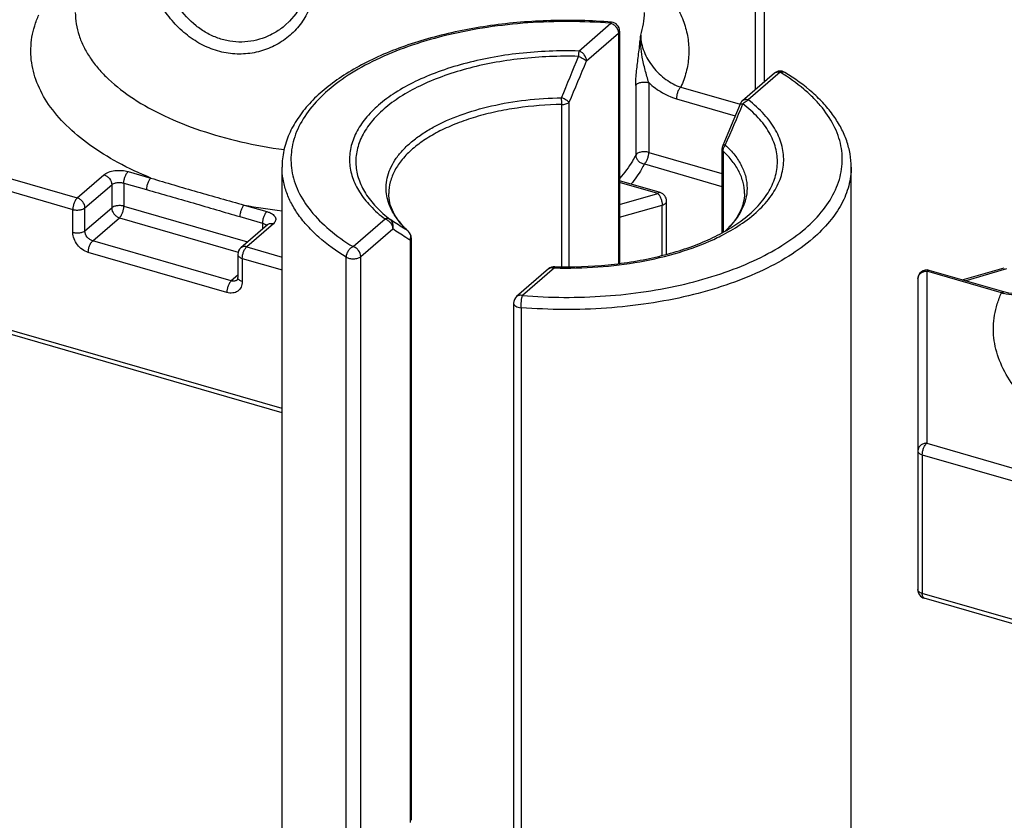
# Model space of a CAD drawing. Header units: millimetres. Extents: x 0 to 420, y 0 to 297.
# Tile 11 of 85: x 98 to 109, y 79 to 88. Entities that reach past the tile are written whole.
import ezdxf

# ---------------------------------------------------------------- set-up
doc = ezdxf.new("R2010")
doc.units = ezdxf.units.MM
doc.header["$LTSCALE"] = 23.1
doc.layers.add('0000434254_2_KÖRPERKANTE', color=7, linetype='CONTINUOUS')

msp = doc.modelspace()

# ---------------------------------------------------------------- linework, layer by layer
at = {"layer": '0000434254_2_KÖRPERKANTE', "color": 9, "linetype": 'Continuous'}
for p, q in [((105.8618, 87.3859), (105.8618, 89.1045)), ((103.8743, 87.8189), (104.2336, 88.1302)), ((103.9609, 87.7074), (104.3202, 88.0186)), ((104.3202, 88.0186), (104.3202, 85.4291)), ((106.1389, 87.5802), (105.7795, 87.2689)), ((104.5144, 87.433), (104.5144, 86.6487)), ((104.6614, 87.464), (104.6614, 86.6798)), ((105.0212, 87.413), (105.6872, 87.2208)), ((104.9712, 87.2831), (105.6336, 87.0919)), ((103.6817, 85.3945), (103.6817, 87.2175)), ((103.7655, 85.3943), (103.7655, 87.2424)), ((104.6614, 86.6798), (105.4842, 86.4422)), ((105.4962, 86.6937), (105.4962, 85.7819)), ((96.9618, 86.5353), (98.2342, 86.168)), ((104.6114, 86.5499), (105.4842, 86.2979)), ((96.9118, 86.4054), (98.1842, 86.0381)), ((98.2342, 86.168), (98.5342, 86.4278)), ((98.8074, 86.4644), (99.0618, 86.391)), ((98.3208, 86.0564), (98.6208, 86.3162)), ((98.6208, 86.3162), (98.6208, 86.0564)), ((98.7574, 86.3345), (98.7574, 86.0747)), ((98.7574, 86.3345), (99.0118, 86.2611)), ((104.7618, 86.2178), (104.3336, 86.3414)), ((104.3336, 86.0942), (104.7618, 86.2178)), ((98.1842, 85.7783), (98.1842, 86.0381)), ((98.3208, 85.7966), (98.3208, 86.0564)), ((98.3208, 85.7966), (98.6208, 86.0564)), ((98.7574, 86.0747), (100.1499, 85.6727)), ((100.1118, 86.0879), (100.3662, 86.0144)), ((104.3336, 85.9498), (104.8118, 86.0879)), ((104.8118, 85.5214), (104.8118, 86.0879)), ((98.4074, 85.685), (98.7074, 85.9448)), ((98.7074, 85.9448), (100.0438, 85.559)), ((100.0618, 85.958), (100.3162, 85.8845)), ((101.3354, 85.6202), (101.6948, 85.9314)), ((100.4394, 85.8778), (100.1394, 85.618)), ((100.3162, 85.8845), (100.3162, 85.8168)), ((100.3593, 85.8595), (100.3618, 85.8559)), ((101.422, 85.5086), (101.7813, 85.8198)), ((101.9579, 85.7917), (101.9523, 85.7963)), ((101.958, 85.7917), (101.9579, 85.7917)), ((99.9662, 85.235), (98.4074, 85.685)), ((100.1394, 85.618), (100.5371, 85.5032)), ((101.9767, 85.6933), (101.9767, 79.1474)), ((99.9162, 85.1051), (98.3574, 85.5551)), ((100.0894, 85.4881), (100.0894, 85.2283)), ((100.0894, 85.4881), (100.5371, 85.3589)), ((101.2579, 78.6604), (101.2579, 85.502)), ((101.422, 78.667), (101.422, 85.5086)), ((103.6, 85.3814), (103.2406, 85.0702)), ((103.6, 85.3814), (103.6027, 85.3814)), ((103.6, 85.3814), (103.6027, 85.3813)), ((108.2174, 85.2377), (108.6871, 85.3733)), ((100.0394, 85.2984), (99.9662, 85.235)), ((107.7871, 85.3444), (107.7871, 83.4103)), ((108.6277, 85.1018), (107.7871, 85.3444)), ((103.2246, 84.9342), (103.2246, 78.0926)), ((100.5371, 83.8), (96.9118, 84.8466)), ((107.7871, 83.4103), (109.0595, 83.043)), ((107.7371, 83.2804), (107.7371, 81.7216)), ((107.7371, 83.2804), (109.0095, 82.9131)), ((111.3625, 80.675), (107.7371, 81.7216))]:
    msp.add_line(p, q, dxfattribs=at)
at = {"layer": '0000434254_2_KÖRPERKANTE', "color": 7, "linetype": 'Continuous'}
for p, q in [((105.9618, 87.4725), (105.9618, 89.0179)), ((104.3336, 88.0436), (104.3336, 85.4309)), ((106.0734, 87.5691), (105.7141, 87.2579)), ((105.4842, 86.7175), (105.4842, 85.7756)), ((100.5371, 77.7667), (100.5371, 86.5136)), ((106.9371, 77.7667), (106.9371, 86.5136)), ((104.7896, 86.2272), (104.3336, 86.3588)), ((104.8618, 85.5352), (104.8618, 86.1312)), ((100.374, 85.8668), (100.074, 85.607)), ((101.9901, 85.7183), (101.9901, 79.1724)), ((100.0394, 85.5314), (100.0394, 85.2716)), ((108.1871, 85.2464), (108.6594, 85.3828)), ((103.5345, 85.3704), (103.1752, 85.0592)), ((108.6555, 85.1112), (107.8149, 85.3539)), ((107.6871, 85.2578), (107.6871, 81.7649)), ((103.1406, 84.9836), (103.1406, 78.142)), ((100.5371, 83.7537), (96.9341, 84.7938)), ((111.3625, 80.6287), (107.7594, 81.6688))]:
    msp.add_line(p, q, dxfattribs=at)
for points in [[(100.8153, 88.6282), (100.809, 88.5362), (100.7861, 88.4326), (100.7464, 88.3325), (100.6905, 88.2384), (100.6195, 88.1528), (100.5733, 88.1091)], [(105.6872, 87.2206), (105.618, 87.0545), (105.5491, 86.8907), (105.4922, 86.7568)], [(109.0371, 85.2202), (109.0347, 85.2152), (109.0009, 85.1724), (108.9578, 85.1377), (108.9058, 85.112), (108.8459, 85.0965), (108.7804, 85.0919), (108.7118, 85.0983), (108.6555, 85.1112)]]:
    msp.add_lwpolyline(points, dxfattribs=at)
for centre, start, end in [((104.2336, 88.0436), 0, 85.36106), ((106.1389, 87.4936), 58.4879, 130.89339), ((105.7795, 87.1823), 130.89475, 157.48462), ((105.5842, 86.7175), 156.87277, 179.99929), ((104.7618, 86.1312), 359.99606, 73.89789), ((101.8901, 85.7183), 0.0028, 47.28316), ((100.1394, 85.5314), 130.88618, 180), ((103.6, 85.2948), 88.38809, 130.8924), ((107.7871, 85.2578), 73.9045, 180), ((103.2406, 84.9836), 130.88654, 180), ((107.7871, 81.7649), 180, 253.90182)]:
    msp.add_arc(centre, 0.1, start, end, dxfattribs=at)
at = {"layer": '0000434254_2_KÖRPERKANTE', "color": 9, "linetype": 'Continuous'}
for centre, radius, start, end in [((47.1717, 110.6222), 61.1351, 337.567448, 338.038052), ((57.1451, 107.1076), 50.6764, 336.92096, 337.49113), ((99.7126, 87.213), 3.9691, 0.06525, 1.16064), ((69.8131, 102.3591), 38.9666, 336.40493, 337.14468), ((105.692, 87.2187), 0.00518, 147.37684, 157.39755), ((101.3485, 92.703), 6.7297, 259.41129, 263.06896), ((102.5938, 86.4991), 0.9514, 221.06649, 223.46521), ((102.6649, 86.5678), 1.0502, 223.51415, 227.27295), ((101.8999, 85.7346), 0.0809, 44.58088, 49.68677), ((101.8983, 85.7331), 0.0831, 34.70425, 44.5606), ((101.8747, 85.7285), 0.1079, 340.94443, 353.43592), ((101.8786, 85.728), 0.104, 353.49982, 354.67254), ((108.7932, 85.6074), 0.532, 251.87858, 254.50964)]:
    msp.add_arc(centre, radius, start, end, dxfattribs=at)
for points, knots in [([(100.8993, 88.5788), (100.8993, 88.5156), (100.8832, 88.389), (100.8119, 88.212), (100.7002, 88.0576), (100.556, 87.9323), (100.3867, 87.8412), (100.2002, 87.7889), (100.0045, 87.779), (99.8083, 87.8133), (99.6202, 87.8909), (99.4474, 88.0079), (99.2953, 88.1582), (99.1671, 88.3347), (99.0649, 88.5298), (98.9902, 88.7353), (98.9441, 88.9419), (98.9326, 89.0798), (98.9326, 89.1466)], [0, 0, 0, 0, 0.0588456, 0.1172589, 0.1757535, 0.2345301, 0.2936439, 0.3531752, 0.4133339, 0.4744773, 0.5370252, 0.6013034, 0.6673923, 0.7350288, 0.8035335, 0.8717283, 0.9378998, 1, 1, 1, 1]), ([(100.5733, 88.1091), (100.5398, 88.0801), (100.4677, 88.0277), (100.3477, 87.9685), (100.2186, 87.9306), (100.084, 87.916), (99.9476, 87.9261), (99.8135, 87.9611), (99.6853, 88.0202), (99.5252, 88.1292), (99.39, 88.2762), (99.2831, 88.4456), (99.2161, 88.583), (99.1635, 88.7258), (99.1255, 88.8705), (99.1023, 89.0131), (99.0967, 89.1074), (99.0967, 89.1532)], [0, 0, 0, 0, 0.0582986, 0.116798, 0.1755291, 0.2346068, 0.294242, 0.354715, 0.4163119, 0.4792442, 0.6089338, 0.6756129, 0.7428389, 0.8099102, 0.8758928, 0.939652, 1, 1, 1, 1]), ([(104.6153, 88.7456), (104.6709, 88.6975), (104.7736, 88.599), (104.9043, 88.4389), (105.0048, 88.2729), (105.074, 88.1022), (105.1109, 87.9286), (105.1149, 87.7537), (105.0859, 87.5795), (105.0459, 87.4678), (105.0212, 87.413)], [0, 0, 0, 0, 0.1466616, 0.2834784, 0.4116203, 0.5328381, 0.6494529, 0.7642302, 0.8801334, 1, 1, 1, 1]), ([(98.2118, 88.2529), (98.2118, 88.2094), (98.219, 88.1215), (98.2513, 87.9911), (98.3048, 87.8627), (98.3788, 87.7373), (98.4728, 87.6155), (98.6287, 87.4543), (98.8727, 87.2677), (99.222, 87.0767), (99.6278, 86.9163), (100.0795, 86.7905), (100.3973, 86.7331), (100.5613, 86.7105)], [0, 0, 0, 0, 0.0431959, 0.0872338, 0.1328852, 0.1808058, 0.2315077, 0.2853565, 0.4031818, 0.5349276, 0.6796856, 0.8355669, 1, 1, 1, 1]), ([(104.5705, 87.9967), (104.584, 88.0383), (104.6048, 88.123), (104.6118, 88.2099), (104.6118, 88.2529)], [0, 0, 0, 0, 0.5046895, 1, 1, 1, 1]), ([(99.0618, 86.391), (98.9353, 86.443), (98.6973, 86.5542), (98.3765, 86.7518), (98.1121, 86.9701), (97.9089, 87.2059), (97.7926, 87.4183), (97.7374, 87.5905), (97.7144, 87.7186), (97.7093, 87.8473), (97.722, 87.9758), (97.7525, 88.1034), (97.784, 88.186), (97.8024, 88.2268)], [0, 0, 0, 0, 0.164326, 0.3150026, 0.4516185, 0.574861, 0.686849, 0.7398488, 0.791587, 0.8427549, 0.8940762, 0.9462728, 1, 1, 1, 1]), ([(104.2336, 88.1302), (104.0787, 88.1427), (103.7675, 88.1559), (103.3031, 88.1408), (102.8483, 88.0912), (102.4136, 88.0082), (102.0084, 87.8938), (101.6419, 87.7504), (101.322, 87.5812), (101.0555, 87.3894), (100.8483, 87.1787), (100.7269, 86.9856), (100.6677, 86.8278), (100.642, 86.7105), (100.6342, 86.5925), (100.6444, 86.4745), (100.6724, 86.3573), (100.7347, 86.1998), (100.86, 86.0073), (101.0711, 85.7978), (101.2418, 85.6775), (101.3354, 85.6202)], [0, 0, 0, 0, 0.0847414, 0.1695752, 0.253062, 0.3338127, 0.4105559, 0.482206, 0.547946, 0.6073347, 0.6604529, 0.7080882, 0.7303866, 0.7520144, 0.7733069, 0.7946231, 0.81632, 0.8387285, 0.8866809, 0.9401919, 1, 1, 1, 1]), ([(104.2417, 88.1432), (104.2411, 88.1433), (104.2394, 88.1424), (104.2375, 88.1397), (104.2355, 88.1355), (104.2343, 88.1321), (104.2336, 88.1302)], [0, 0, 0, 0, 0.1270577, 0.3255141, 0.6160999, 1, 1, 1, 1]), ([(104.2336, 88.1302), (104.2455, 88.1267), (104.2685, 88.1151), (104.3045, 88.0806), (104.3202, 88.0429), (104.3202, 88.0186)], [0, 0, 0, 0, 0.2477484, 0.5090151, 1, 1, 1, 1]), ([(104.3202, 88.0186), (104.3242, 88.022), (104.3308, 88.0293), (104.3336, 88.0391), (104.3336, 88.0436)], [0, 0, 0, 0, 0.5392399, 1, 1, 1, 1]), ([(104.5443, 87.7653), (104.5515, 87.823), (104.561, 87.9), (104.5687, 87.9773), (104.5705, 87.9967)], [0, 0, 0, 0, 0.7493699, 1, 1, 1, 1]), ([(104.5882, 87.751), (104.581, 87.7918), (104.57, 87.8734), (104.5686, 87.9559), (104.5705, 87.9967)], [0, 0, 0, 0, 0.5034085, 1, 1, 1, 1]), ([(104.5705, 87.9967), (104.5705, 87.9341), (104.5923, 87.8376), (104.6497, 87.7207), (104.7072, 87.6368), (104.7755, 87.5618), (104.8753, 87.4786), (104.9617, 87.4325), (105.0212, 87.413)], [0, 0, 0, 0, 0.2408156, 0.369733, 0.5005614, 0.6308999, 0.7587207, 1, 1, 1, 1]), ([(103.8743, 87.8189), (103.6511, 87.8252), (103.3181, 87.812), (102.8859, 87.7484), (102.5804, 87.6795), (102.2966, 87.5905), (102.0397, 87.4829), (101.8144, 87.3587), (101.6248, 87.2199), (101.4743, 87.0688), (101.3661, 86.9074), (101.3033, 86.7381), (101.2887, 86.5647), (101.3232, 86.3924), (101.405, 86.2261), (101.5307, 86.0686), (101.6363, 85.976), (101.6948, 85.9314)], [0, 0, 0, 0, 0.171843, 0.2555275, 0.3361445, 0.4126681, 0.4842378, 0.5502201, 0.6102889, 0.6645328, 0.7135882, 0.7587643, 0.8020468, 0.8458248, 0.8923756, 0.9434209, 1, 1, 1, 1]), ([(103.8743, 87.8189), (103.8733, 87.8104), (103.8718, 87.7902), (103.8708, 87.7699), (103.8703, 87.7583)], [0, 0, 0, 0, 0.4240963, 1, 1, 1, 1]), ([(103.9609, 87.7073), (103.9609, 87.7317), (103.9452, 87.7694), (103.9092, 87.8039), (103.8861, 87.8155), (103.8743, 87.8189)], [0, 0, 0, 0, 0.4910804, 0.7523016, 1, 1, 1, 1]), ([(103.8704, 87.7583), (103.6538, 87.7644), (103.3303, 87.7516), (102.9106, 87.6898), (102.614, 87.6229), (102.3384, 87.5365), (102.0889, 87.432), (101.8701, 87.3114), (101.686, 87.1766), (101.5399, 87.0299), (101.4348, 86.8732), (101.3738, 86.7088), (101.3596, 86.5404), (101.3931, 86.3731), (101.4725, 86.2115), (101.5946, 86.0587), (101.6971, 85.9687), (101.7538, 85.9254)], [0, 0, 0, 0, 0.1718437, 0.255529, 0.3361469, 0.4126718, 0.4842429, 0.5502267, 0.6102968, 0.664542, 0.7135983, 0.7587748, 0.8020573, 0.845835, 0.8923852, 0.9434304, 1, 1, 1, 1]), ([(103.8703, 87.7583), (103.88, 87.7546), (103.8986, 87.7468), (103.9241, 87.7339), (103.945, 87.7211), (103.9566, 87.7119), (103.9609, 87.7073)], [0, 0, 0, 0, 0.2969408, 0.5786093, 0.8197247, 1, 1, 1, 1]), ([(104.5144, 87.433), (104.5144, 87.4593), (104.5167, 87.5136), (104.5265, 87.6245), (104.5372, 87.7088), (104.5443, 87.7653)], [0, 0, 0, 0, 0.236406, 0.4885387, 1, 1, 1, 1]), ([(104.6614, 87.464), (104.654, 87.4872), (104.64, 87.5342), (104.6139, 87.6294), (104.597, 87.7021), (104.5882, 87.751)], [0, 0, 0, 0, 0.2457433, 0.4967682, 1, 1, 1, 1]), ([(103.2406, 85.0702), (103.3956, 85.0576), (103.7068, 85.0444), (104.1712, 85.0595), (104.6259, 85.1091), (105.0607, 85.1921), (105.4658, 85.3065), (105.8324, 85.4499), (106.1523, 85.6191), (106.4187, 85.8109), (106.6259, 86.0216), (106.7474, 86.2148), (106.8065, 86.3725), (106.8323, 86.4898), (106.8401, 86.6079), (106.8299, 86.7259), (106.8019, 86.843), (106.7396, 87.0005), (106.6421, 87.1504), (106.5174, 87.289), (106.3642, 87.4301), (106.2325, 87.5228), (106.1389, 87.5802)], [0, 0, 0, 0, 0.0847363, 0.1695649, 0.2530466, 0.3337923, 0.4105309, 0.4821766, 0.5479126, 0.6072977, 0.6604127, 0.7080451, 0.7303421, 0.7519685, 0.7732598, 0.7945746, 0.8162703, 0.8386774, 0.8866268, 0.9126546, 0.9401951, 1, 1, 1, 1]), ([(106.0734, 87.5691), (106.0775, 87.5727), (106.0868, 87.5786), (106.1091, 87.5853), (106.1273, 87.5835), (106.1389, 87.5802)], [0, 0, 0, 0, 0.2340351, 0.4759038, 1, 1, 1, 1]), ([(106.1389, 87.5802), (106.1477, 87.5838), (106.1617, 87.587), (106.1797, 87.5844), (106.1876, 87.581), (106.1911, 87.5788)], [0, 0, 0, 0, 0.5291712, 0.7691208, 1, 1, 1, 1]), ([(104.5144, 87.433), (104.5188, 87.4417), (104.5321, 87.4525), (104.5529, 87.4618), (104.5802, 87.4694), (104.6172, 87.4723), (104.6472, 87.4681), (104.6614, 87.464)], [0, 0, 0, 0, 0.1848357, 0.3025352, 0.4341191, 0.7201032, 1, 1, 1, 1]), ([(104.6614, 87.464), (104.6841, 87.4427), (104.7761, 87.3654), (104.8857, 87.3078), (104.9712, 87.2831)], [0, 0, 0, 0, 0.259467, 1, 1, 1, 1]), ([(105.0212, 87.413), (105.0137, 87.4065), (104.9999, 87.3886), (104.9846, 87.3567), (104.9742, 87.3206), (104.9712, 87.2954), (104.9712, 87.2831)], [0, 0, 0, 0, 0.2111363, 0.4683816, 0.7425409, 1, 1, 1, 1]), ([(101.7121, 86.2132), (101.7077, 86.2469), (101.7057, 86.3158), (101.7237, 86.4189), (101.7624, 86.5202), (101.8212, 86.6186), (101.8992, 86.7132), (101.9955, 86.8032), (102.1092, 86.8877), (102.2878, 86.9955), (102.5484, 87.1097), (102.898, 87.2103), (103.2806, 87.2746), (103.5458, 87.2915), (103.6807, 87.2934)], [0, 0, 0, 0, 0.0413565, 0.0831522, 0.12657, 0.1726078, 0.2220098, 0.2752587, 0.3326015, 0.3940882, 0.528825, 0.6773, 0.8358529, 1, 1, 1, 1]), ([(103.7655, 87.2425), (103.7638, 87.2446), (103.7595, 87.2489), (103.7486, 87.2577), (103.7315, 87.269), (103.7076, 87.2819), (103.69, 87.2896), (103.6809, 87.2934)], [0, 0, 0, 0, 0.083028, 0.1820109, 0.4219347, 0.7021329, 1, 1, 1, 1]), ([(105.6901, 85.8676), (105.7608, 85.9147), (105.8887, 86.0133), (106.0429, 86.1844), (106.1287, 86.3404), (106.1664, 86.4669), (106.1797, 86.5609), (106.1785, 86.6551), (106.1628, 86.7489), (106.1327, 86.8418), (106.0886, 86.933), (106.0307, 87.022), (105.9329, 87.1407), (105.8439, 87.2198), (105.7795, 87.2689)], [0, 0, 0, 0, 0.147937, 0.2799577, 0.3986071, 0.4545054, 0.509094, 0.563288, 0.6180314, 0.674228, 0.7326813, 0.794058, 0.8588682, 1, 1, 1, 1]), ([(105.7795, 87.2689), (105.768, 87.2723), (105.7497, 87.2741), (105.7275, 87.2674), (105.7181, 87.2615), (105.7141, 87.2579)], [0, 0, 0, 0, 0.5240957, 0.7659648, 1, 1, 1, 1]), ([(105.7204, 87.2242), (105.7243, 87.2295), (105.7404, 87.2485), (105.7621, 87.2632), (105.7795, 87.2689)], [0, 0, 0, 0, 0.2617658, 1, 1, 1, 1]), ([(103.6817, 87.2175), (103.5138, 87.2152), (103.2645, 87.1962), (102.9424, 87.1385), (102.7162, 87.0809), (102.5064, 87.0095), (102.3162, 86.9254), (102.1487, 86.83), (102.0496, 86.7564), (102.0051, 86.7179)], [0, 0, 0, 0, 0.2829423, 0.4196696, 0.5510772, 0.6757871, 0.7926574, 0.9008616, 1, 1, 1, 1]), ([(103.6817, 87.2175), (103.698, 87.2177), (103.7217, 87.2208), (103.7495, 87.2313), (103.7609, 87.2385), (103.7655, 87.2425)], [0, 0, 0, 0, 0.5507679, 0.7926004, 1, 1, 1, 1]), ([(105.6728, 85.8904), (105.7373, 85.9361), (105.8539, 86.0313), (105.9927, 86.1955), (106.0682, 86.3442), (106.0998, 86.4643), (106.1097, 86.5535), (106.1062, 86.6428), (106.0892, 86.7317), (106.059, 86.8196), (105.9999, 86.9376), (105.8913, 87.0803), (105.7816, 87.1775), (105.7204, 87.2242)], [0, 0, 0, 0, 0.1459517, 0.2765151, 0.3944581, 0.4503185, 0.5050724, 0.559609, 0.6148332, 0.6716017, 0.7306708, 0.8578742, 1, 1, 1, 1]), ([(105.6876, 87.2214), (105.6885, 87.2228), (105.6921, 87.225), (105.6993, 87.2261), (105.709, 87.2259), (105.7163, 87.2249), (105.7204, 87.2242)], [0, 0, 0, 0, 0.1427211, 0.3512154, 0.6377793, 1, 1, 1, 1]), ([(102.0051, 86.7179), (101.9636, 86.6819), (101.889, 86.6075), (101.8025, 86.4827), (101.7493, 86.3521), (101.7371, 86.2618), (101.7371, 86.2179)], [0, 0, 0, 0, 0.2820593, 0.5383205, 0.774664, 1, 1, 1, 1]), ([(105.4842, 86.7175), (105.4842, 86.7133), (105.4867, 86.7041), (105.4927, 86.697), (105.4962, 86.6937)], [0, 0, 0, 0, 0.4639218, 1, 1, 1, 1]), ([(105.522, 86.7619), (105.5182, 86.7624), (105.5114, 86.763), (105.5013, 86.7627), (105.4937, 86.7601), (105.4922, 86.7568)], [0, 0, 0, 0, 0.3639897, 0.6499369, 1, 1, 1, 1]), ([(105.4962, 86.6937), (105.4962, 86.7056), (105.5014, 86.7303), (105.514, 86.7519), (105.522, 86.7619)], [0, 0, 0, 0, 0.481444, 1, 1, 1, 1]), ([(105.522, 86.7619), (105.5603, 86.7265), (105.629, 86.6534), (105.708, 86.5319), (105.7561, 86.4053), (105.7719, 86.2758), (105.7544, 86.1464), (105.7047, 86.02), (105.6242, 85.8988), (105.5546, 85.826), (105.5158, 85.7907)], [0, 0, 0, 0, 0.1396237, 0.2672054, 0.3856409, 0.4991349, 0.6127625, 0.7315721, 0.8597118, 1, 1, 1, 1]), ([(104.5144, 86.6487), (104.503, 86.6262), (104.4519, 86.5336), (104.3877, 86.4486), (104.3342, 86.3887)], [0, 0, 0, 0, 0.2392818, 1, 1, 1, 1]), ([(104.6614, 86.6798), (104.6472, 86.6839), (104.6172, 86.688), (104.5802, 86.6851), (104.5529, 86.6776), (104.5321, 86.6682), (104.5188, 86.6574), (104.5144, 86.6487)], [0, 0, 0, 0, 0.2798968, 0.5658809, 0.6974647, 0.8151643, 1, 1, 1, 1]), ([(104.5144, 86.6487), (104.5144, 86.6371), (104.52, 86.6129), (104.5416, 86.582), (104.5733, 86.5593), (104.5985, 86.5515), (104.6114, 86.5499)], [0, 0, 0, 0, 0.2328327, 0.4816261, 0.7409284, 1, 1, 1, 1]), ([(104.6114, 86.5499), (104.6189, 86.5564), (104.6327, 86.5744), (104.648, 86.6062), (104.6584, 86.6423), (104.6614, 86.6676), (104.6614, 86.6798)], [0, 0, 0, 0, 0.2111493, 0.4684358, 0.7426147, 1, 1, 1, 1]), ([(105.7371, 86.2179), (105.7371, 86.2594), (105.7263, 86.3447), (105.6787, 86.4685), (105.6011, 86.5874), (105.5338, 86.659), (105.4962, 86.6937)], [0, 0, 0, 0, 0.2273504, 0.4647131, 0.720364, 1, 1, 1, 1]), ([(101.2579, 85.502), (101.1493, 85.5685), (100.9975, 85.6772), (100.8256, 85.845), (100.7218, 85.972), (100.64, 86.1034), (100.5809, 86.2381), (100.5451, 86.3752), (100.5371, 86.4678), (100.5371, 86.5136)], [0, 0, 0, 0, 0.2948226, 0.4290478, 0.5549867, 0.673536, 0.7860126, 0.8941431, 1, 1, 1, 1]), ([(104.6114, 86.5499), (104.6015, 86.5303), (104.5578, 86.4502), (104.5046, 86.3756), (104.4605, 86.3223)], [0, 0, 0, 0, 0.2410498, 1, 1, 1, 1]), ([(106.9371, 86.5136), (106.9371, 86.4786), (106.9325, 86.4082), (106.9045, 86.2666), (106.8325, 86.0898), (106.6942, 85.8902), (106.5749, 85.7711), (106.5084, 85.7136)], [0, 0, 0, 0, 0.1121386, 0.2256993, 0.4619293, 0.71807, 1, 1, 1, 1]), ([(98.5342, 86.4278), (98.5412, 86.4339), (98.5577, 86.4451), (98.5977, 86.4634), (98.6573, 86.4771), (98.7326, 86.4794), (98.7834, 86.4713), (98.8074, 86.4644)], [0, 0, 0, 0, 0.0979154, 0.2090233, 0.4624939, 0.7364512, 1, 1, 1, 1]), ([(98.5342, 86.4278), (98.546, 86.4244), (98.5691, 86.4127), (98.6051, 86.3783), (98.6208, 86.3406), (98.6208, 86.3162)], [0, 0, 0, 0, 0.247699, 0.5089197, 1, 1, 1, 1]), ([(98.7574, 86.3345), (98.7574, 86.3467), (98.7603, 86.372), (98.7708, 86.4081), (98.7861, 86.4399), (98.7998, 86.4579), (98.8074, 86.4644)], [0, 0, 0, 0, 0.2574459, 0.5316179, 0.7888755, 1, 1, 1, 1]), ([(99.0618, 86.391), (99.0542, 86.3844), (99.0405, 86.3665), (99.0252, 86.3346), (99.0148, 86.2985), (99.0118, 86.2733), (99.0118, 86.2611)], [0, 0, 0, 0, 0.2111363, 0.4683816, 0.7425409, 1, 1, 1, 1]), ([(99.0618, 86.391), (99.1481, 86.3645), (99.3216, 86.3129), (99.5832, 86.237), (99.8466, 86.1614), (100.0231, 86.1119), (100.1118, 86.0879)], [0, 0, 0, 0, 0.2477156, 0.4968707, 0.7477514, 1, 1, 1, 1]), ([(98.6208, 86.3162), (98.6283, 86.3227), (98.6482, 86.333), (98.6823, 86.3408), (98.72, 86.342), (98.7454, 86.338), (98.7574, 86.3345)], [0, 0, 0, 0, 0.2084267, 0.4620842, 0.7362415, 1, 1, 1, 1]), ([(99.0118, 86.2611), (99.0992, 86.2358), (99.2744, 86.1864), (99.5371, 86.1116), (99.7994, 86.0348), (99.9742, 85.9832), (100.0618, 85.958)], [0, 0, 0, 0, 0.2497431, 0.4995415, 0.7497432, 1, 1, 1, 1]), ([(98.2342, 86.168), (98.2266, 86.1614), (98.2129, 86.1435), (98.1976, 86.1116), (98.1871, 86.0755), (98.1842, 86.0503), (98.1842, 86.0381)], [0, 0, 0, 0, 0.2111194, 0.4683783, 0.7425521, 1, 1, 1, 1]), ([(98.3208, 86.0564), (98.3208, 86.0808), (98.3051, 86.1185), (98.2691, 86.1529), (98.246, 86.1646), (98.2342, 86.168)], [0, 0, 0, 0, 0.4910803, 0.752301, 1, 1, 1, 1]), ([(101.8765, 85.8742), (101.8327, 85.9244), (101.7762, 86.0058), (101.729, 86.1243), (101.716, 86.1838), (101.7121, 86.2132)], [0, 0, 0, 0, 0.5241346, 0.7663461, 1, 1, 1, 1]), ([(104.7896, 86.2272), (104.7875, 86.2278), (104.7829, 86.2283), (104.7759, 86.2268), (104.7687, 86.2232), (104.7641, 86.2197), (104.7618, 86.2178)], [0, 0, 0, 0, 0.2111546, 0.4404819, 0.7013031, 1, 1, 1, 1]), ([(104.7618, 86.2178), (104.7694, 86.2112), (104.7831, 86.1933), (104.7984, 86.1614), (104.8089, 86.1253), (104.8118, 86.1001), (104.8118, 86.0879)], [0, 0, 0, 0, 0.211035, 0.468231, 0.7424492, 1, 1, 1, 1]), ([(98.1842, 86.0381), (98.1962, 86.0346), (98.2216, 86.0306), (98.2593, 86.0318), (98.2934, 86.0396), (98.3133, 86.0499), (98.3208, 86.0564)], [0, 0, 0, 0, 0.2637606, 0.5379195, 0.7915783, 1, 1, 1, 1]), ([(98.7574, 86.0747), (98.7454, 86.0782), (98.72, 86.0822), (98.6823, 86.081), (98.6482, 86.0732), (98.6283, 86.0629), (98.6208, 86.0564)], [0, 0, 0, 0, 0.2637606, 0.5379195, 0.7915783, 1, 1, 1, 1]), ([(98.6208, 86.0564), (98.6208, 86.032), (98.6365, 85.9943), (98.6725, 85.9599), (98.6956, 85.9482), (98.7074, 85.9448)], [0, 0, 0, 0, 0.4910803, 0.752301, 1, 1, 1, 1]), ([(98.7074, 85.9448), (98.715, 85.9514), (98.7287, 85.9693), (98.744, 86.0012), (98.7545, 86.0373), (98.7574, 86.0625), (98.7574, 86.0747)], [0, 0, 0, 0, 0.2111194, 0.4683783, 0.7425521, 1, 1, 1, 1]), ([(100.1118, 86.0879), (100.1042, 86.0813), (100.0905, 86.0634), (100.0752, 86.0315), (100.0648, 85.9954), (100.0618, 85.9702), (100.0618, 85.958)], [0, 0, 0, 0, 0.2111363, 0.4683816, 0.7425409, 1, 1, 1, 1]), ([(104.8118, 86.0879), (104.8189, 86.0899), (104.8319, 86.0947), (104.8481, 86.1048), (104.859, 86.1169), (104.8618, 86.1267), (104.8618, 86.1312)], [0, 0, 0, 0, 0.3160375, 0.5862422, 0.809351, 1, 1, 1, 1]), ([(100.3662, 86.0144), (100.3587, 86.0079), (100.3449, 85.9899), (100.3296, 85.9581), (100.3192, 85.922), (100.3162, 85.8967), (100.3162, 85.8845)], [0, 0, 0, 0, 0.2111245, 0.4683821, 0.7425541, 1, 1, 1, 1]), ([(100.3662, 86.0144), (100.3771, 86.0113), (100.3973, 86.0042), (100.4243, 85.9901), (100.4455, 85.9736), (100.4601, 85.9551), (100.4671, 85.9348), (100.4657, 85.9139), (100.456, 85.8942), (100.4455, 85.8831), (100.4394, 85.8778)], [0, 0, 0, 0, 0.1701724, 0.3228973, 0.4564449, 0.5718826, 0.6742744, 0.7729769, 0.8788695, 1, 1, 1, 1]), ([(101.7539, 85.9254), (101.75, 85.9281), (101.7412, 85.9327), (101.7211, 85.9371), (101.7049, 85.9347), (101.6947, 85.9314)], [0, 0, 0, 0, 0.2329988, 0.4745755, 1, 1, 1, 1]), ([(101.6947, 85.9314), (101.7065, 85.928), (101.7296, 85.9163), (101.7656, 85.8818), (101.7813, 85.8441), (101.7813, 85.8198)], [0, 0, 0, 0, 0.2476988, 0.5089197, 1, 1, 1, 1]), ([(100.3162, 85.8845), (100.3252, 85.8819), (100.3409, 85.8758), (100.3547, 85.8654), (100.3593, 85.8595)], [0, 0, 0, 0, 0.5541596, 1, 1, 1, 1]), ([(100.374, 85.8668), (100.378, 85.8703), (100.3874, 85.8763), (100.4096, 85.8829), (100.4279, 85.8811), (100.4394, 85.8778)], [0, 0, 0, 0, 0.2340351, 0.4759038, 1, 1, 1, 1]), ([(101.9523, 85.7963), (101.9355, 85.8066), (101.8686, 85.8485), (101.8028, 85.8921), (101.7538, 85.9254)], [0, 0, 0, 0, 0.2495534, 1, 1, 1, 1]), ([(101.7813, 85.8198), (101.7848, 85.8293), (101.7888, 85.8492), (101.7861, 85.8791), (101.7745, 85.9058), (101.7613, 85.9198), (101.7539, 85.9254)], [0, 0, 0, 0, 0.2618291, 0.5155866, 0.7607672, 1, 1, 1, 1]), ([(101.9767, 85.6933), (101.9602, 85.7033), (101.8943, 85.7443), (101.8295, 85.787), (101.7813, 85.8198)], [0, 0, 0, 0, 0.2488598, 1, 1, 1, 1]), ([(105.3912, 85.7023), (105.4182, 85.7147), (105.5208, 85.7642), (105.62, 85.8209), (105.6901, 85.8676)], [0, 0, 0, 0, 0.2608993, 1, 1, 1, 1]), ([(98.3208, 85.7966), (98.3133, 85.7901), (98.2934, 85.7798), (98.2593, 85.772), (98.2216, 85.7708), (98.1962, 85.7748), (98.1842, 85.7783)], [0, 0, 0, 0, 0.2084267, 0.4620842, 0.7362415, 1, 1, 1, 1]), ([(98.3574, 85.5551), (98.3338, 85.5619), (98.2877, 85.5851), (98.2322, 85.6386), (98.1944, 85.7049), (98.1842, 85.7545), (98.1842, 85.7783)], [0, 0, 0, 0, 0.2460833, 0.5056166, 0.762006, 1, 1, 1, 1]), ([(98.4074, 85.685), (98.3956, 85.6884), (98.3725, 85.7001), (98.3365, 85.7345), (98.3208, 85.7722), (98.3208, 85.7966)], [0, 0, 0, 0, 0.2476991, 0.5089197, 1, 1, 1, 1]), ([(101.9667, 85.7804), (101.9727, 85.7717), (101.9817, 85.7514), (101.9831, 85.7293), (101.9821, 85.7183)], [0, 0, 0, 0, 0.4905889, 1, 1, 1, 1]), ([(101.9767, 85.6933), (101.9806, 85.6967), (101.9873, 85.7041), (101.9901, 85.7138), (101.9901, 85.7183)], [0, 0, 0, 0, 0.539241, 1, 1, 1, 1]), ([(106.5084, 85.7136), (106.4234, 85.6399), (106.2301, 85.5008), (105.9, 85.3262), (105.5216, 85.1782), (105.1034, 85.0601), (104.6546, 84.9744), (104.1852, 84.9232), (103.7058, 84.9076), (103.3846, 84.9212), (103.2246, 84.9342)], [0, 0, 0, 0, 0.0977872, 0.2060293, 0.324004, 0.4503645, 0.5833236, 0.7207877, 0.8604702, 1, 1, 1, 1]), ([(98.3574, 85.5551), (98.3574, 85.5673), (98.3603, 85.5925), (98.3708, 85.6286), (98.3861, 85.6605), (98.3998, 85.6784), (98.4074, 85.685)], [0, 0, 0, 0, 0.2574459, 0.5316179, 0.7888755, 1, 1, 1, 1]), ([(100.1394, 85.618), (100.1279, 85.6213), (100.1096, 85.6231), (100.0874, 85.6165), (100.078, 85.6105), (100.074, 85.607)], [0, 0, 0, 0, 0.5240958, 0.7659662, 1, 1, 1, 1]), ([(100.0894, 85.4881), (100.0894, 85.5003), (100.0924, 85.5255), (100.1028, 85.5616), (100.1181, 85.5935), (100.1319, 85.6114), (100.1394, 85.618)], [0, 0, 0, 0, 0.2574401, 0.531614, 0.7888738, 1, 1, 1, 1]), ([(101.3354, 85.6202), (101.3246, 85.6158), (101.3037, 85.602), (101.2792, 85.5733), (101.2625, 85.539), (101.2579, 85.514), (101.2579, 85.502)], [0, 0, 0, 0, 0.2363361, 0.4953284, 0.7569006, 1, 1, 1, 1]), ([(101.422, 85.5086), (101.422, 85.5329), (101.4063, 85.5706), (101.3703, 85.6051), (101.3472, 85.6168), (101.3354, 85.6202)], [0, 0, 0, 0, 0.4910803, 0.752301, 1, 1, 1, 1]), ([(103.6027, 85.3813), (103.7649, 85.3769), (104.0864, 85.3839), (104.5554, 85.4416), (104.9926, 85.5439), (105.2652, 85.6443), (105.3912, 85.7023)], [0, 0, 0, 0, 0.2658035, 0.5259105, 0.772804, 1, 1, 1, 1]), ([(100.0394, 85.5314), (100.0394, 85.5269), (100.0423, 85.5172), (100.0532, 85.505), (100.0694, 85.4949), (100.0823, 85.4901), (100.0894, 85.4881)], [0, 0, 0, 0, 0.1906506, 0.4137527, 0.6839542, 1, 1, 1, 1]), ([(101.2579, 85.502), (101.2634, 85.4986), (101.2759, 85.4928), (101.3043, 85.4848), (101.343, 85.482), (101.3809, 85.4877), (101.4069, 85.498), (101.4176, 85.5048), (101.422, 85.5086)], [0, 0, 0, 0, 0.1121173, 0.2384411, 0.5140034, 0.7816057, 0.8988703, 1, 1, 1, 1]), ([(103.5345, 85.3704), (103.5386, 85.3739), (103.5479, 85.3799), (103.5701, 85.3865), (103.5884, 85.3847), (103.6, 85.3814)], [0, 0, 0, 0, 0.2340355, 0.475905, 1, 1, 1, 1]), ([(103.6, 85.3814), (103.6002, 85.3833), (103.6006, 85.3866), (103.6013, 85.391), (103.6019, 85.3932), (103.6024, 85.3947), (103.6028, 85.3947)], [0, 0, 0, 0, 0.422556, 0.7315798, 0.922574, 1, 1, 1, 1]), ([(100.0894, 85.2283), (100.0823, 85.2303), (100.0694, 85.2351), (100.0532, 85.2452), (100.0423, 85.2574), (100.0394, 85.2671), (100.0394, 85.2716)], [0, 0, 0, 0, 0.3160458, 0.5862473, 0.8093494, 1, 1, 1, 1]), ([(107.6871, 85.2578), (107.6871, 85.2692), (107.6926, 85.2926), (107.7154, 85.3213), (107.7485, 85.3401), (107.7742, 85.3444), (107.7871, 85.3444)], [0, 0, 0, 0, 0.2330927, 0.4764284, 0.7335677, 1, 1, 1, 1]), ([(107.7871, 85.3444), (107.7894, 85.3464), (107.794, 85.3499), (107.8012, 85.3534), (107.8083, 85.355), (107.8128, 85.3545), (107.8149, 85.3539)], [0, 0, 0, 0, 0.2986185, 0.5595104, 0.7888598, 1, 1, 1, 1]), ([(99.9662, 85.235), (99.9587, 85.2284), (99.9449, 85.2105), (99.9296, 85.1786), (99.9192, 85.1425), (99.9162, 85.1173), (99.9162, 85.1051)], [0, 0, 0, 0, 0.2111245, 0.4683821, 0.7425541, 1, 1, 1, 1]), ([(100.0894, 85.2283), (100.0894, 85.207), (100.0834, 85.1749), (100.0614, 85.1398), (100.0394, 85.1193), (100.0126, 85.1052), (99.971, 85.0952), (99.9376, 85.0989), (99.9162, 85.1051)], [0, 0, 0, 0, 0.2550625, 0.3747342, 0.4922278, 0.6109872, 0.7341661, 1, 1, 1, 1]), ([(100.0317, 85.246), (100.0276, 85.2425), (100.0183, 85.2365), (99.9961, 85.2299), (99.9778, 85.2317), (99.9662, 85.235)], [0, 0, 0, 0, 0.2340351, 0.4759038, 1, 1, 1, 1]), ([(109.0376, 85.2188), (109.0288, 85.2035), (109.0087, 85.1749), (108.9708, 85.1388), (108.9267, 85.1107), (108.8603, 85.0839), (108.7656, 85.072), (108.6894, 85.0841), (108.6511, 85.0947)], [0, 0, 0, 0, 0.1205603, 0.2387311, 0.3567623, 0.4766811, 0.7275227, 1, 1, 1, 1]), ([(103.2406, 85.0702), (103.2291, 85.0735), (103.2108, 85.0753), (103.1886, 85.0687), (103.1792, 85.0627), (103.1752, 85.0592)], [0, 0, 0, 0, 0.5241049, 0.7659736, 1, 1, 1, 1]), ([(103.2246, 84.9342), (103.2246, 84.9465), (103.2255, 84.9718), (103.2288, 85.0087), (103.2336, 85.0418), (103.2379, 85.0619), (103.2406, 85.0702)], [0, 0, 0, 0, 0.2689049, 0.5526885, 0.8090043, 1, 1, 1, 1]), ([(109.8871, 83.266), (109.7607, 83.318), (109.5227, 83.4292), (109.2019, 83.6268), (108.9374, 83.8451), (108.7342, 84.0809), (108.6179, 84.2933), (108.5627, 84.4655), (108.5397, 84.5936), (108.5346, 84.7223), (108.5473, 84.8508), (108.5778, 84.9784), (108.6093, 85.061), (108.6277, 85.1018)], [0, 0, 0, 0, 0.164326, 0.3150026, 0.4516185, 0.574861, 0.686849, 0.7398488, 0.791587, 0.8427549, 0.8940762, 0.9462728, 1, 1, 1, 1]), ([(108.6277, 85.1018), (108.63, 85.1038), (108.6346, 85.1072), (108.6418, 85.1108), (108.6489, 85.1123), (108.6534, 85.1118), (108.6555, 85.1112)], [0, 0, 0, 0, 0.2985753, 0.5595211, 0.7888785, 1, 1, 1, 1]), ([(103.1406, 84.9836), (103.1406, 84.9806), (103.1418, 84.9744), (103.1467, 84.9657), (103.1544, 84.9577), (103.169, 84.9477), (103.1927, 84.9386), (103.2134, 84.9351), (103.2246, 84.9342)], [0, 0, 0, 0, 0.0849296, 0.1770888, 0.2814676, 0.4003161, 0.6794664, 1, 1, 1, 1]), ([(107.7871, 83.4103), (107.7742, 83.4103), (107.7485, 83.406), (107.7154, 83.3872), (107.6926, 83.3585), (107.6871, 83.335), (107.6871, 83.3237)], [0, 0, 0, 0, 0.2663334, 0.5233988, 0.7667756, 1, 1, 1, 1]), ([(107.7371, 83.2804), (107.7371, 83.2926), (107.7401, 83.3178), (107.7505, 83.354), (107.7658, 83.3858), (107.7796, 83.4037), (107.7871, 83.4103)], [0, 0, 0, 0, 0.2574459, 0.5316179, 0.7888755, 1, 1, 1, 1]), ([(107.6871, 83.3237), (107.6871, 83.3192), (107.69, 83.3095), (107.7009, 83.2973), (107.7171, 83.2872), (107.73, 83.2825), (107.7371, 83.2804)], [0, 0, 0, 0, 0.1906611, 0.4137541, 0.6839616, 1, 1, 1, 1]), ([(107.7371, 81.7216), (107.73, 81.7236), (107.7171, 81.7284), (107.7009, 81.7385), (107.69, 81.7506), (107.6871, 81.7604), (107.6871, 81.7649)], [0, 0, 0, 0, 0.3160451, 0.5862499, 0.8093407, 1, 1, 1, 1]), ([(107.7594, 81.6688), (107.7559, 81.6698), (107.7488, 81.6745), (107.742, 81.6866), (107.7379, 81.7028), (107.7371, 81.7149), (107.7371, 81.7216)], [0, 0, 0, 0, 0.1806891, 0.399543, 0.6729766, 1, 1, 1, 1])]:
    msp.add_open_spline(points, degree=3, knots=knots, dxfattribs=at)
at = {"layer": '0000434254_2_KÖRPERKANTE', "color": 7, "linetype": 'Continuous'}
for points, knots in [([(104.2417, 88.1432), (104.0146, 88.1617), (103.5599, 88.1733), (102.8908, 88.1183), (102.3551, 88.0124), (101.9561, 87.8918), (101.6824, 87.7873), (101.4318, 87.6682), (101.2069, 87.5355), (101.0102, 87.3901), (100.8439, 87.2331), (100.7103, 87.0654), (100.6117, 86.888), (100.5509, 86.7031), (100.5371, 86.5761), (100.5371, 86.5136)], [0, 0, 0, 0, 0.1549141, 0.308443, 0.4554434, 0.5250967, 0.5915334, 0.6544053, 0.7134948, 0.7687458, 0.8202967, 0.8685083, 0.9139726, 0.9574911, 1, 1, 1, 1]), ([(106.9371, 86.5136), (106.9371, 86.5633), (106.9285, 86.6637), (106.8902, 86.8115), (106.8274, 86.9555), (106.7414, 87.0942), (106.6335, 87.2269), (106.4571, 87.3996), (106.3019, 87.511), (106.1911, 87.5788)], [0, 0, 0, 0, 0.1098528, 0.2213477, 0.3360921, 0.4555202, 0.5808644, 0.7130575, 1, 1, 1, 1]), ([(101.958, 85.7917), (101.9227, 85.8243), (101.8601, 85.8906), (101.7891, 85.9989), (101.7466, 86.1083), (101.7371, 86.1823), (101.7371, 86.2179)], [0, 0, 0, 0, 0.2924003, 0.5514136, 0.7834133, 1, 1, 1, 1]), ([(105.7371, 86.2179), (105.7371, 86.1822), (105.7276, 86.108), (105.6849, 85.9984), (105.6135, 85.8898), (105.5507, 85.8234), (105.5153, 85.7908)], [0, 0, 0, 0, 0.216473, 0.4484245, 0.7074729, 1, 1, 1, 1]), ([(103.6028, 85.3947), (103.8029, 85.3891), (104.1018, 85.3993), (104.4914, 85.4506), (104.7692, 85.5066), (105.03, 85.5793), (105.2697, 85.6674), (105.484, 85.7692), (105.6137, 85.8486), (105.6728, 85.8904)], [0, 0, 0, 0, 0.2779106, 0.4137863, 0.5453419, 0.6710317, 0.7894572, 0.8994214, 1, 1, 1, 1]), ([(100.0317, 85.246), (100.0337, 85.2477), (100.0365, 85.2524), (100.0389, 85.2612), (100.0394, 85.2677), (100.0394, 85.2716)], [0, 0, 0, 0, 0.2890594, 0.5753424, 1, 1, 1, 1])]:
    msp.add_open_spline(points, degree=3, knots=knots, dxfattribs=at)

doc.saveas('drawing.dxf')
